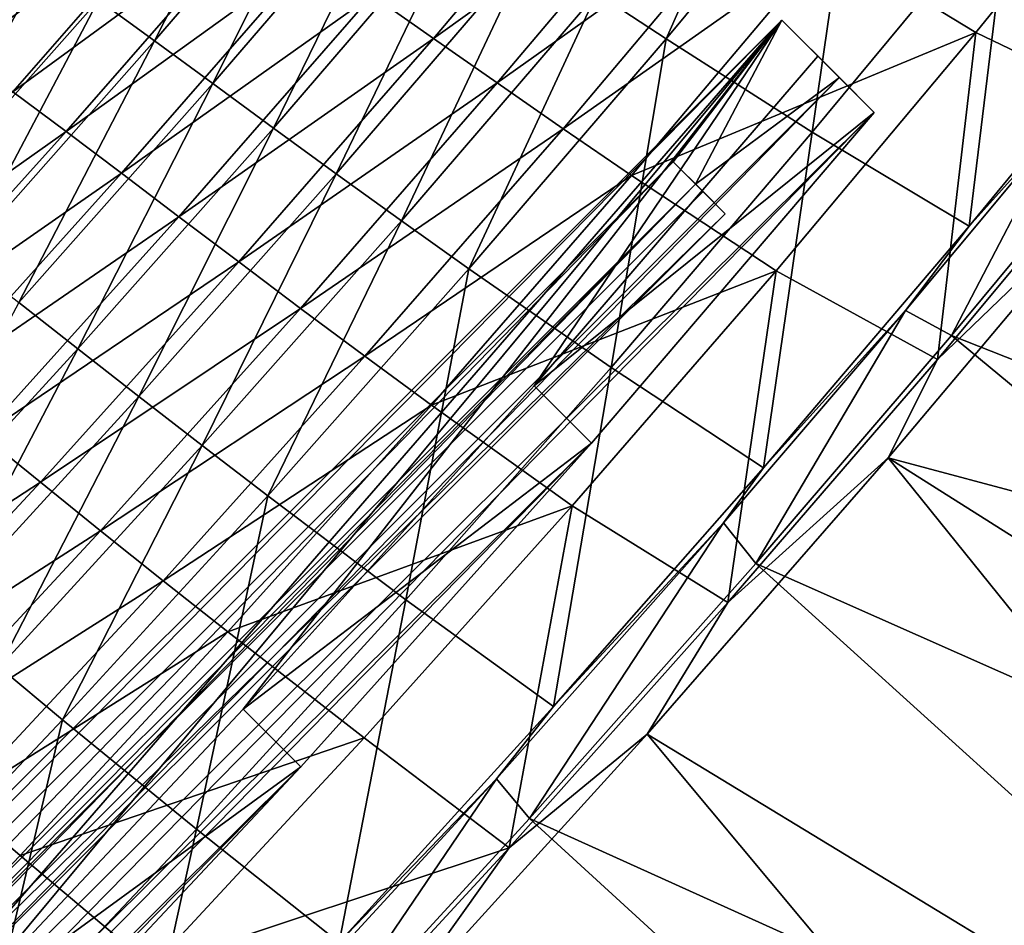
# Model space of a CAD drawing. Header units: metres. Extents: x 0 to 1400, y -1400 to 0.
# Tile 231 of 256: x 1082 to 1129, y -1044 to -1000. Entities that reach past the tile are written whole.
import ezdxf

# ---------------------------------------------------------------- set-up
doc = ezdxf.new("R2010")
doc.units = ezdxf.units.M

msp = doc.modelspace()

# ---------------------------------------------------------------- linework, layer by layer
at = {"layer": 'None'}
for points in [[(1118.68396, -987.890442, -171.806824), (1109.473633, -998.975525, -171.7854), (1112.801392, -1001.176697, -143.848328)], [(1118.68396, -987.890442, -171.806824), (1112.801392, -1001.176697, -143.848328), (1122.090942, -989.982178, -143.867172)], [(1094.553955, -988.809631, -311.688141), (1085.532837, -999.301758, -311.662537), (1088.229126, -1001.270508, -283.6604)], [(1094.553955, -988.809631, -311.688141), (1088.229126, -1001.270508, -283.6604), (1097.319458, -990.695435, -283.686951)], [(1137.082886, -989.276794, -88.523689), (1127.680786, -1000.868469, -88.513306), (1120.562378, -996.538513, -144.300293)], [(1137.082886, -989.276794, -88.523689), (1135.71167, -1004.731262, -32.845146), (1127.680786, -1000.868469, -88.513306)], [(1110.82251, -990.258728, -228.130829), (1101.629395, -1001.148865, -228.105301), (1098.686768, -999.070129, -256.076965)], [(1110.82251, -990.258728, -228.130829), (1113.949097, -992.307678, -200.171677), (1101.629395, -1001.148865, -228.105301)], [(1122.090942, -989.982178, -143.867172), (1112.801392, -1001.176697, -143.848328), (1119.824341, -1005.660339, -88.046837)], [(1122.090942, -989.982178, -143.867172), (1119.824341, -1005.660339, -88.046837), (1129.28833, -994.217224, -88.058136)], [(1097.319458, -990.695435, -283.686951), (1088.229126, -1001.270508, -283.6604), (1091.029419, -1003.325684, -255.66658)], [(1097.319458, -990.695435, -283.686951), (1091.029419, -1003.325684, -255.66658), (1100.19104, -992.665527, -255.693375)], [(1087.967773, -991.607727, -368.027649), (1078.958252, -1001.923889, -368.005157), (1076.593628, -1000.234924, -395.989075)], [(1090.496094, -993.325256, -340.040619), (1078.958252, -1001.923889, -368.005157), (1087.967773, -991.607727, -368.027649)], [(1113.949097, -992.307678, -200.171677), (1104.683716, -1003.292664, -200.147476), (1101.629395, -1001.148865, -228.105301)], [(1113.949097, -992.307678, -200.171677), (1117.194336, -994.404785, -172.227539), (1104.683716, -1003.292664, -200.147476)], [(1100.19104, -992.665527, -255.693375), (1091.029419, -1003.325684, -255.66658), (1093.936523, -1005.458252, -227.683807)], [(1100.19104, -992.665527, -255.693375), (1093.936523, -1005.458252, -227.683807), (1103.171631, -994.709351, -227.710098)], [(1090.496094, -993.325256, -340.040619), (1081.418579, -1003.725464, -340.015289), (1078.958252, -1001.923889, -368.005157)], [(1093.123291, -995.148254, -312.049652), (1081.418579, -1003.725464, -340.015289), (1090.496094, -993.325256, -340.040619)], [(1117.194336, -994.404785, -172.227539), (1107.852783, -1005.491455, -172.205383), (1104.683716, -1003.292664, -200.147476)], [(1117.194336, -994.404785, -172.227539), (1120.562378, -996.538513, -144.300293), (1107.852783, -1005.491455, -172.205383)], [(1129.28833, -994.217224, -88.058136), (1119.824341, -1005.660339, -88.046837), (1127.354248, -1010.178772, -32.365887)], [(1129.28833, -994.217224, -88.058136), (1127.354248, -1010.178772, -32.365887), (1137.018433, -998.437866, -32.366718)], [(1093.123291, -995.148254, -312.049652), (1083.977173, -1005.631226, -312.022461), (1081.418579, -1003.725464, -340.015289)], [(1095.852417, -997.066528, -284.059998), (1083.977173, -1005.631226, -312.022461), (1093.123291, -995.148254, -312.049652)], [(1103.171631, -994.709351, -227.710098), (1093.936523, -1005.458252, -227.683807), (1096.952881, -1007.659302, -199.71492)], [(1103.171631, -994.709351, -227.710098), (1096.952881, -1007.659302, -199.71492), (1106.264893, -996.816223, -199.739944)], [(1080.441895, -995.659241, -367.682831), (1073.837891, -1007.698608, -339.644989), (1082.937988, -997.428345, -339.670532)], [(1120.562378, -996.538513, -144.300293), (1111.140015, -1007.735107, -144.28093), (1107.852783, -1005.491455, -172.205383)], [(1120.562378, -996.538513, -144.300293), (1127.680786, -1000.868469, -88.513306), (1111.140015, -1007.735107, -144.28093)], [(1106.264893, -996.816223, -199.739944), (1096.952881, -1007.659302, -199.71492), (1100.081055, -1009.919678, -171.762436)], [(1106.264893, -996.816223, -199.739944), (1100.081055, -1009.919678, -171.762436), (1109.473633, -998.975525, -171.7854)], [(1082.937988, -997.428345, -339.670532), (1073.837891, -1007.698608, -339.644989), (1076.359497, -1009.65387, -311.635193)], [(1082.937988, -997.428345, -339.670532), (1076.359497, -1009.65387, -311.635193), (1085.532837, -999.301758, -311.662537)], [(1095.852417, -997.066528, -284.059998), (1086.636719, -1007.632751, -284.031891), (1083.977173, -1005.631226, -312.022461)], [(1098.686768, -999.070129, -256.076965), (1086.636719, -1007.632751, -284.031891), (1095.852417, -997.066528, -284.059998)], [(1137.018433, -998.437866, -32.366718), (1127.354248, -1010.178772, -32.365887), (1131.880005, -1005.141174, -30.962034)], [(1085.532837, -999.301758, -311.662537), (1076.359497, -1009.65387, -311.635193), (1078.981201, -1011.704773, -283.632019)], [(1085.532837, -999.301758, -311.662537), (1078.981201, -1011.704773, -283.632019), (1088.229126, -1001.270508, -283.6604)], [(1098.686768, -999.070129, -256.076965), (1089.399536, -1009.721619, -256.048798), (1086.636719, -1007.632751, -284.031891)], [(1101.629395, -1001.148865, -228.105301), (1089.399536, -1009.721619, -256.048798), (1098.686768, -999.070129, -256.076965)], [(1109.473633, -998.975525, -171.7854), (1100.081055, -1009.919678, -171.762436), (1103.323608, -1012.230347, -143.82811)], [(1109.473633, -998.975525, -171.7854), (1103.323608, -1012.230347, -143.82811), (1112.801392, -1001.176697, -143.848328)], [(1088.229126, -1001.270508, -283.6604), (1078.981201, -1011.704773, -283.632019), (1081.705078, -1013.844116, -255.637985)], [(1088.229126, -1001.270508, -283.6604), (1081.705078, -1013.844116, -255.637985), (1091.029419, -1003.325684, -255.66658)], [(1089.399536, -1009.721619, -256.048798), (1101.629395, -1001.148865, -228.105301), (1092.268188, -1011.889404, -228.077789)], [(1101.629395, -1001.148865, -228.105301), (1104.683716, -1003.292664, -200.147476), (1092.268188, -1011.889404, -228.077789)], [(1112.801392, -1001.176697, -143.848328), (1103.323608, -1012.230347, -143.82811), (1110.15979, -1016.964844, -88.034599)], [(1112.801392, -1001.176697, -143.848328), (1110.15979, -1016.964844, -88.034599), (1119.824341, -1005.660339, -88.046837)], [(1127.680786, -1000.868469, -88.513306), (1118.080078, -1012.315552, -88.502052), (1111.140015, -1007.735107, -144.28093)], [(1127.680786, -1000.868469, -88.513306), (1125.836914, -1016.577148, -32.845161), (1118.080078, -1012.315552, -88.502052)], [(1135.71167, -1004.731262, -32.845146), (1125.836914, -1016.577148, -32.845161), (1127.680786, -1000.868469, -88.513306)], [(1091.029419, -1003.325684, -255.66658), (1081.705078, -1013.844116, -255.637985), (1084.533081, -1016.064575, -227.655746)], [(1091.029419, -1003.325684, -255.66658), (1084.533081, -1016.064575, -227.655746), (1093.936523, -1005.458252, -227.683807)], [(1104.683716, -1003.292664, -200.147476), (1095.244995, -1014.127686, -200.121384), (1092.268188, -1011.889404, -228.077789)], [(1104.683716, -1003.292664, -200.147476), (1107.852783, -1005.491455, -172.205383), (1095.244995, -1014.127686, -200.121384)], [(1083.977173, -1005.631226, -312.022461), (1072.19519, -1013.975769, -339.988037), (1081.418579, -1003.725464, -340.015289)], [(1136.146973, -1003.823364, -29.539185), (1126.510376, -1015.428284, -29.539469), (1176.540771, -1035.191895)], [(1126.510376, -1015.428284, -29.539469), (1136.146973, -1003.823364, -29.539185), (1131.880005, -1005.141174, -30.962034)], [(1134.28479, -1008.443481, -32.124416), (1125.836914, -1016.577148, -32.845161), (1135.71167, -1004.731262, -32.845146)], [(1093.936523, -1005.458252, -227.683807), (1084.533081, -1016.064575, -227.655746), (1087.466919, -1018.358948, -199.688202)], [(1093.936523, -1005.458252, -227.683807), (1087.466919, -1018.358948, -199.688202), (1096.952881, -1007.659302, -199.71492)], [(1107.852783, -1005.491455, -172.205383), (1098.33252, -1016.427979, -172.181503), (1095.244995, -1014.127686, -200.121384)], [(1107.852783, -1005.491455, -172.205383), (1111.140015, -1007.735107, -144.28093), (1098.33252, -1016.427979, -172.181503)], [(1127.354248, -1010.178772, -32.365887), (1124.297852, -1014.231262, -30.961851), (1131.880005, -1005.141174, -30.962034)], [(1126.510376, -1015.428284, -29.539469), (1131.880005, -1005.141174, -30.962034), (1124.297852, -1014.231262, -30.961851)], [(1083.977173, -1005.631226, -312.022461), (1074.680786, -1015.96405, -311.993225), (1072.19519, -1013.975769, -339.988037)], [(1086.636719, -1007.632751, -284.031891), (1074.680786, -1015.96405, -311.993225), (1083.977173, -1005.631226, -312.022461)], [(1119.824341, -1005.660339, -88.046837), (1110.15979, -1016.964844, -88.034599), (1117.476929, -1021.786804, -32.364754)], [(1119.824341, -1005.660339, -88.046837), (1117.476929, -1021.786804, -32.364754), (1127.354248, -1010.178772, -32.365887)], [(1086.636719, -1007.632751, -284.031891), (1077.265991, -1018.048279, -284.001709), (1074.680786, -1015.96405, -311.993225)], [(1089.399536, -1009.721619, -256.048798), (1077.265991, -1018.048279, -284.001709), (1086.636719, -1007.632751, -284.031891)], [(1096.952881, -1007.659302, -199.71492), (1087.466919, -1018.358948, -199.688202), (1090.508545, -1020.719849, -171.737854)], [(1096.952881, -1007.659302, -199.71492), (1090.508545, -1020.719849, -171.737854), (1100.081055, -1009.919678, -171.762436)], [(1111.140015, -1007.735107, -144.28093), (1101.533447, -1018.781799, -144.26004), (1098.33252, -1016.427979, -172.181503)], [(1111.140015, -1007.735107, -144.28093), (1118.080078, -1012.315552, -88.502052), (1101.533447, -1018.781799, -144.26004)], [(1134.28479, -1008.443481, -32.124416), (1177.163086, -1035.653564, -3), (1123.465942, -1021.313782, -32.124771)], [(1134.28479, -1008.443481, -32.124416), (1123.465942, -1021.313782, -32.124771), (1125.836914, -1016.577148, -32.845161)], [(1077.265991, -1018.048279, -284.001709), (1089.399536, -1009.721619, -256.048798), (1079.952393, -1020.221741, -256.018524)], [(1079.952393, -1020.221741, -256.018524), (1089.399536, -1009.721619, -256.048798), (1092.268188, -1011.889404, -228.077789)], [(1100.081055, -1009.919678, -171.762436), (1090.508545, -1020.719849, -171.737854), (1093.659912, -1023.140076, -143.806458)], [(1100.081055, -1009.919678, -171.762436), (1093.659912, -1023.140076, -143.806458), (1103.323608, -1012.230347, -143.82811)], [(1127.354248, -1010.178772, -32.365887), (1117.476929, -1021.786804, -32.364754), (1124.297852, -1014.231262, -30.961851)], [(1092.268188, -1011.889404, -228.077789), (1082.741699, -1022.477905, -228.048248), (1079.952393, -1020.221741, -256.018524)], [(1092.268188, -1011.889404, -228.077789), (1095.244995, -1014.127686, -200.121384), (1082.741699, -1022.477905, -228.048248)], [(1103.323608, -1012.230347, -143.82811), (1093.659912, -1023.140076, -143.806458), (1100.296875, -1028.127319, -88.021385)], [(1103.323608, -1012.230347, -143.82811), (1100.296875, -1028.127319, -88.021385), (1110.15979, -1016.964844, -88.034599)], [(1118.080078, -1012.315552, -88.502052), (1108.283325, -1023.615112, -88.489914), (1101.533447, -1018.781799, -144.26004)], [(1118.080078, -1012.315552, -88.502052), (1115.766113, -1028.261108, -32.845177), (1108.283325, -1023.615112, -88.489914)], [(1125.836914, -1016.577148, -32.845161), (1115.766113, -1028.261108, -32.845177), (1118.080078, -1012.315552, -88.502052)], [(1081.705078, -1013.844116, -255.637985), (1074.963745, -1026.525513, -227.62587), (1084.533081, -1016.064575, -227.655746)], [(1095.244995, -1014.127686, -200.121384), (1085.635742, -1024.809937, -200.093353), (1082.741699, -1022.477905, -228.048248)], [(1095.244995, -1014.127686, -200.121384), (1098.33252, -1016.427979, -172.181503), (1085.635742, -1024.809937, -200.093353)], [(1117.476929, -1021.786804, -32.364754), (1115.552734, -1024.430298, -30.961561), (1124.297852, -1014.231262, -30.961851)], [(1117.108765, -1026.391479, -29.539829), (1124.297852, -1014.231262, -30.961851), (1115.552734, -1024.430298, -30.961561)], [(1117.108765, -1026.391479, -29.539829), (1126.510376, -1015.428284, -29.539469), (1124.297852, -1014.231262, -30.961851)], [(1126.510376, -1015.428284, -29.539469), (1117.108765, -1026.391479, -29.539829), (1165.883911, -1048.03186)], [(1176.540771, -1035.191895), (1126.510376, -1015.428284, -29.539469), (1165.883911, -1048.03186)], [(1084.533081, -1016.064575, -227.655746), (1074.963745, -1026.525513, -227.62587), (1077.809204, -1028.912231, -199.659744)], [(1084.533081, -1016.064575, -227.655746), (1077.809204, -1028.912231, -199.659744), (1087.466919, -1018.358948, -199.688202)], [(1098.33252, -1016.427979, -172.181503), (1088.636353, -1027.211426, -172.155823), (1085.635742, -1024.809937, -200.093353)], [(1098.33252, -1016.427979, -172.181503), (1101.533447, -1018.781799, -144.26004), (1088.636353, -1027.211426, -172.155823)], [(1123.465942, -1021.313782, -32.124771), (1115.766113, -1028.261108, -32.845177), (1125.836914, -1016.577148, -32.845161)], [(1110.15979, -1016.964844, -88.034599), (1100.296875, -1028.127319, -88.021385), (1107.388062, -1033.258423, -32.363293)], [(1110.15979, -1016.964844, -88.034599), (1107.388062, -1033.258423, -32.363293), (1117.476929, -1021.786804, -32.364754)], [(1087.466919, -1018.358948, -199.688202), (1077.809204, -1028.912231, -199.659744), (1080.758179, -1031.372925, -171.711655)], [(1087.466919, -1018.358948, -199.688202), (1080.758179, -1031.372925, -171.711655), (1090.508545, -1020.719849, -171.737854)], [(1101.533447, -1018.781799, -144.26004), (1091.745239, -1029.675537, -144.23761), (1088.636353, -1027.211426, -172.155823)], [(1101.533447, -1018.781799, -144.26004), (1108.283325, -1023.615112, -88.489914), (1091.745239, -1029.675537, -144.23761)], [(1079.952393, -1020.221741, -256.018524), (1082.741699, -1022.477905, -228.048248), (1070.348267, -1030.567993, -255.986099)], [(1090.508545, -1020.719849, -171.737854), (1080.758179, -1031.372925, -171.711655), (1083.812134, -1033.902466, -143.783356)], [(1090.508545, -1020.719849, -171.737854), (1083.812134, -1033.902466, -143.783356), (1093.659912, -1023.140076, -143.806458)], [(1123.465942, -1021.313782, -32.124771), (1155.610107, -1061.180908, -3), (1111.884399, -1034.585815, -32.125271)], [(1123.465942, -1021.313782, -32.124771), (1111.884399, -1034.585815, -32.125271), (1115.766113, -1028.261108, -32.845177)], [(1177.163086, -1035.653564, -3), (1166.494629, -1048.508423, -3), (1123.465942, -1021.313782, -32.124771)], [(1123.465942, -1021.313782, -32.124771), (1166.494629, -1048.508423, -3), (1155.610107, -1061.180908, -3)], [(1117.476929, -1021.786804, -32.364754), (1107.388062, -1033.258423, -32.363293), (1115.552734, -1024.430298, -30.961561)], [(1070.348267, -1030.567993, -255.986099), (1082.741699, -1022.477905, -228.048248), (1073.053223, -1032.911499, -228.016602)], [(1082.741699, -1022.477905, -228.048248), (1085.635742, -1024.809937, -200.093353), (1073.053223, -1032.911499, -228.016602)], [(1093.659912, -1023.140076, -143.806458), (1083.812134, -1033.902466, -143.783356), (1090.237183, -1039.144165, -88.007156)], [(1093.659912, -1023.140076, -143.806458), (1090.237183, -1039.144165, -88.007156), (1100.296875, -1028.127319, -88.021385)], [(1108.283325, -1023.615112, -88.489914), (1098.292847, -1034.763916, -88.476868), (1091.745239, -1029.675537, -144.23761)], [(1108.283325, -1023.615112, -88.489914), (1105.261597, -1040.046143, -32.845188), (1098.292847, -1034.763916, -88.476868)], [(1115.766113, -1028.261108, -32.845177), (1105.261597, -1040.046143, -32.845188), (1108.283325, -1023.615112, -88.489914)], [(1107.388062, -1033.258423, -32.363293), (1104.660034, -1036.72876, -30.961079), (1115.552734, -1024.430298, -30.961561)], [(1106.241821, -1038.646973, -29.54035), (1115.552734, -1024.430298, -30.961561), (1104.660034, -1036.72876, -30.961079)], [(1106.241821, -1038.646973, -29.54035), (1117.108765, -1026.391479, -29.539829), (1115.552734, -1024.430298, -30.961561)], [(1085.635742, -1024.809937, -200.093353), (1075.859131, -1035.336792, -200.063339), (1073.053223, -1032.911499, -228.016602)], [(1085.635742, -1024.809937, -200.093353), (1088.636353, -1027.211426, -172.155823), (1075.859131, -1035.336792, -200.063339)], [(1117.108765, -1026.391479, -29.539829), (1106.241821, -1038.646973, -29.54035), (1155.011475, -1060.689697)], [(1165.883911, -1048.03186), (1117.108765, -1026.391479, -29.539829), (1155.011475, -1060.689697)], [(1088.636353, -1027.211426, -172.155823), (1078.76709, -1037.838867, -172.128342), (1075.859131, -1035.336792, -200.063339)], [(1088.636353, -1027.211426, -172.155823), (1091.745239, -1029.675537, -144.23761), (1078.76709, -1037.838867, -172.128342)], [(1100.296875, -1028.127319, -88.021385), (1090.237183, -1039.144165, -88.007156), (1097.089355, -1044.59021, -32.361473)], [(1100.296875, -1028.127319, -88.021385), (1097.089355, -1044.59021, -32.361473), (1107.388062, -1033.258423, -32.363293)], [(1111.884399, -1034.585815, -32.125271), (1105.261597, -1040.046143, -32.845188), (1115.766113, -1028.261108, -32.845177)], [(1091.745239, -1029.675537, -144.23761), (1081.777954, -1040.41333, -144.213593), (1078.76709, -1037.838867, -172.128342)], [(1098.292847, -1034.763916, -88.476868), (1081.777954, -1040.41333, -144.213593), (1091.745239, -1029.675537, -144.23761)], [(1080.758179, -1031.372925, -171.711655), (1073.782837, -1044.513916, -143.758774), (1083.812134, -1033.902466, -143.783356)], [(1107.388062, -1033.258423, -32.363293), (1097.089355, -1044.59021, -32.361473), (1104.660034, -1036.72876, -30.961079)], [(1083.812134, -1033.902466, -143.783356), (1073.782837, -1044.513916, -143.758774), (1079.983032, -1050.011475, -87.991882)], [(1083.812134, -1033.902466, -143.783356), (1079.983032, -1050.011475, -87.991882), (1090.237183, -1039.144165, -88.007156)], [(1098.292847, -1034.763916, -88.476868), (1088.111206, -1045.758911, -88.462883), (1081.777954, -1040.41333, -144.213593)], [(1105.261597, -1040.046143, -32.845188), (1088.111206, -1045.758911, -88.462883), (1098.292847, -1034.763916, -88.476868)], [(1111.884399, -1034.585815, -32.125271), (1144.513184, -1073.667969, -3), (1099.172241, -1048.590332, -32.125969)], [(1111.884399, -1034.585815, -32.125271), (1099.172241, -1048.590332, -32.125969), (1105.261597, -1040.046143, -32.845188)], [(1155.610107, -1061.180908, -3), (1144.513184, -1073.667969, -3), (1111.884399, -1034.585815, -32.125271)], [(1097.089355, -1044.59021, -32.361473), (1093.290894, -1049.112183, -30.960434), (1104.660034, -1036.72876, -30.961079)], [(1095.181641, -1050.687622, -29.541), (1104.660034, -1036.72876, -30.961079), (1093.290894, -1049.112183, -30.960434)], [(1095.181641, -1050.687622, -29.541), (1106.241821, -1038.646973, -29.54035), (1104.660034, -1036.72876, -30.961079)], [(1078.76709, -1037.838867, -172.128342), (1081.777954, -1040.41333, -144.213593), (1071.633423, -1050.991211, -144.187973)], [(1106.241821, -1038.646973, -29.54035), (1095.181641, -1050.687622, -29.541), (1143.927002, -1073.162231)], [(1155.011475, -1060.689697), (1106.241821, -1038.646973, -29.54035), (1143.927002, -1073.162231)], [(1090.237183, -1039.144165, -88.007156), (1079.983032, -1050.011475, -87.991882), (1086.582764, -1055.777954, -32.359261)], [(1090.237183, -1039.144165, -88.007156), (1086.582764, -1055.777954, -32.359261), (1097.089355, -1044.59021, -32.361473)], [(1105.261597, -1040.046143, -32.845188), (1095.05957, -1051.120483, -32.845196), (1088.111206, -1045.758911, -88.462883)], [(1099.172241, -1048.590332, -32.125969), (1095.05957, -1051.120483, -32.845196), (1105.261597, -1040.046143, -32.845188)], [(1081.777954, -1040.41333, -144.213593), (1088.111206, -1045.758911, -88.462883), (1071.633423, -1050.991211, -144.187973)]]:
    msp.add_3dface(points, dxfattribs=at)
at = {"layer": 'None0123'}
for points in [[(1118.357178, -1000.270325, -101.736519), (1063.494629, -1063.517822, -103.105339), (1000.270325, -1118.357178, -101.736519)], [(1118.357178, -1000.270325, -101.736519), (1000.270325, -1118.357178, -101.736519), (1007.078796, -1113.144775, -94.610573)], [(1118.357178, -1000.270325, -101.736519), (1007.078796, -1113.144775, -94.610573), (1113.144775, -1007.078796, -94.610573)], [(1078.153687, -1048.61377, -103.065361), (1063.494629, -1063.517822, -103.105339), (1118.357178, -1000.270325, -101.736519)], [(1092.476563, -1033.387085, -102.917824), (1078.153687, -1048.61377, -103.065361), (1118.357178, -1000.270325, -101.736519)], [(1106.456665, -1017.845886, -102.662964), (1092.476563, -1033.387085, -102.917824), (1118.357178, -1000.270325, -101.736519)], [(1120.085815, -1001.998901, -102.300903), (1106.456665, -1017.845886, -102.662964), (1118.357178, -1000.270325, -101.736519)], [(1114.216431, -1008.150452, -85.041931), (1118.357178, -1000.270325, -101.736519), (1113.144775, -1007.078796, -94.610573)], [(1121.122192, -1003.035339, -77.047859), (1118.357178, -1000.270325, -101.736519), (1114.216431, -1008.150452, -85.041931)], [(1118.357178, -1000.270325, -101.736519), (1121.122192, -1003.035339, -77.047859), (1120.085815, -1001.998901, -102.300903)], [(1106.456665, -1017.845886, -102.662964), (1120.085815, -1001.998901, -102.300903), (1122.801392, -1004.714539, -77.08931)], [(1121.122192, -1003.035339, -77.047859), (1122.801392, -1004.714539, -77.08931), (1120.085815, -1001.998901, -102.300903)], [(1003.035339, -1121.122192, -77.047859), (1121.122192, -1003.035339, -77.047859), (1114.216431, -1008.150452, -85.041931)], [(1003.035339, -1121.122192, -77.047859), (1004.390076, -1122.476929, -77.081299), (1121.122192, -1003.035339, -77.047859)], [(1004.390076, -1122.476929, -77.081299), (1122.801392, -1004.714539, -77.08931), (1121.122192, -1003.035339, -77.047859)], [(1004.390076, -1122.476929, -77.081299), (1020.356323, -1108.984497, -77.111839), (1122.801392, -1004.714539, -77.08931)], [(1020.356323, -1108.984497, -77.111839), (1109.208496, -1020.595642, -77.117554), (1122.801392, -1004.714539, -77.08931)], [(1109.208496, -1020.595642, -77.117554), (1106.456665, -1017.845886, -102.662964), (1122.801392, -1004.714539, -77.08931)], [(1113.144775, -1007.078796, -94.610573), (1007.078796, -1113.144775, -94.610573), (1008.51062, -1114.57666, -94.610573)], [(1114.57666, -1008.51062, -94.610573), (1113.144775, -1007.078796, -94.610573), (1008.51062, -1114.57666, -94.610573)], [(1114.216431, -1008.150452, -85.041931), (1113.144775, -1007.078796, -94.610573), (1114.57666, -1008.51062, -94.610573)], [(1003.035339, -1121.122192, -77.047859), (1114.216431, -1008.150452, -85.041931), (1008.150452, -1114.216431, -85.041931)], [(1008.150452, -1114.216431, -85.041931), (1114.216431, -1008.150452, -85.041931), (1009.574402, -1115.640381, -85.112251)], [(1114.216431, -1008.150452, -85.041931), (1115.640381, -1009.574402, -85.112251), (1009.574402, -1115.640381, -85.112251)], [(1115.640381, -1009.574402, -85.112251), (1114.216431, -1008.150452, -85.041931), (1114.57666, -1008.51062, -94.610573)], [(1115.640381, -1009.574402, -85.112251), (1114.57666, -1008.51062, -94.610573), (1008.51062, -1114.57666, -94.610573)], [(1009.574402, -1115.640381, -85.112251), (1115.640381, -1009.574402, -85.112251), (1008.51062, -1114.57666, -94.610573)], [(1092.476563, -1033.387085, -102.917824), (1106.456665, -1017.845886, -102.662964), (1109.208496, -1020.595642, -77.117554)], [(1020.356323, -1108.984497, -77.111839), (1036.003296, -1095.121826, -77.133858), (1109.208496, -1020.595642, -77.117554)], [(1036.003296, -1095.121826, -77.133858), (1095.256836, -1036.163086, -77.137497), (1109.208496, -1020.595642, -77.117554)], [(1095.256836, -1036.163086, -77.137497), (1092.476563, -1033.387085, -102.917824), (1109.208496, -1020.595642, -77.117554)], [(1078.153687, -1048.61377, -103.065361), (1092.476563, -1033.387085, -102.917824), (1095.256836, -1036.163086, -77.137497)], [(1036.003296, -1095.121826, -77.133858), (1051.322754, -1080.898682, -77.147392), (1095.256836, -1036.163086, -77.137497)], [(1051.322754, -1080.898682, -77.147392), (1080.954346, -1051.408447, -77.149132), (1095.256836, -1036.163086, -77.137497)], [(1080.954346, -1051.408447, -77.149132), (1078.153687, -1048.61377, -103.065361), (1095.256836, -1036.163086, -77.137497)]]:
    msp.add_3dface(points, dxfattribs=at)

doc.saveas('drawing.dxf')
